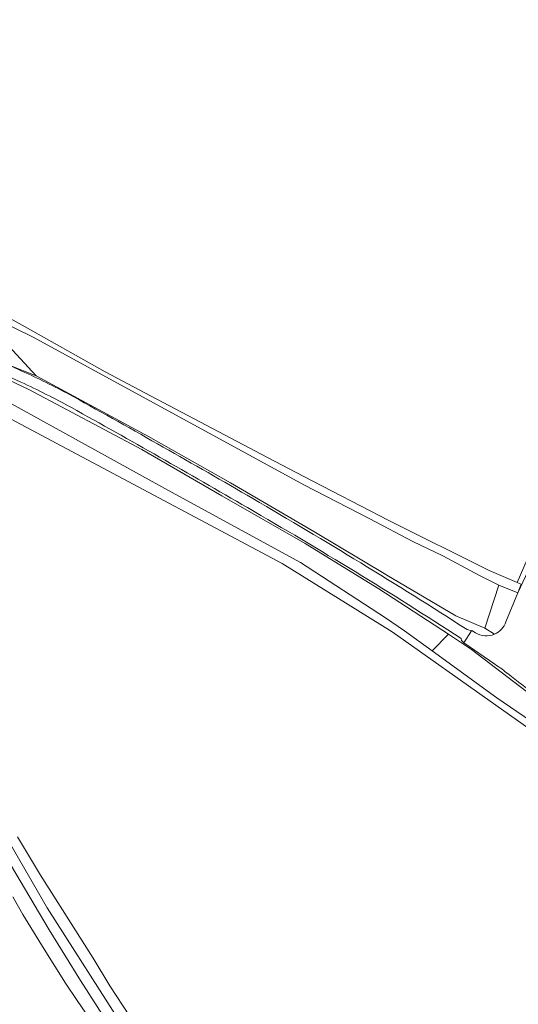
# Model space of a CAD drawing. Extents: x 184422 to 188298, y 343471 to 350189.
# Tile 225 of 256: x 186302 to 186422, y 347897 to 348133. Entities that reach past the tile are written whole.
import ezdxf

# ---------------------------------------------------------------- set-up
doc = ezdxf.new("R2010")
doc.units = 0
for name, color, linetype, lineweight in [('B-WA-GR-BEPLANTING_CULTUUR_BOSPLANTSOEN-GV', 252, 'Continuous', 18), ('B-WA-GR-BOUWLAND-GV', 252, 'Continuous', 13), ('B-WA-GR-GRAS-GV', 252, 'Continuous', 13), ('B-WA-GR-GROENVOORZIENING-GV', 252, 'Continuous', 18), ('B-WA-OG-TERREIN_CULTUURSCHEIDING-GV', 252, 'Continuous', 18), ('B-WA-OG-WEG-GV', 252, 'Continuous', 18), ('B-WA-VH-VERHARDING_BETONSTRAATSTEEN-GV', 252, 'Continuous', 18), ('B-WA-VH-VERHARDING_HALFVERHARDING_GRIND-GV', 252, 'Continuous', 18)]:
    doc.layers.add(name, color=color, linetype=linetype, lineweight=lineweight)

msp = doc.modelspace()

# ---------------------------------------------------------------- linework, layer by layer
at = {"layer": 'B-WA-GR-BEPLANTING_CULTUUR_BOSPLANTSOEN-GV', "flags": 128}
for points in [[(186405.254, 347985.651), (186388.532, 347996.537), (186382.933, 348000), (186370.852, 348007.472), (186350.774, 348018.955), (186331.589, 348030.077), (186304.376, 348044.529), (186282.344, 348054.911), (186267.474, 348061.607), (186258.517, 348065.42), (186249.232, 348065.558), (186240.071, 348063.986), (186265.9, 348054.762), (186268.681, 348055.72), (186272.451, 348054.331), (186277.611, 348051.949), (186290.113, 348045.798), (186300.233, 348041.035), (186338.73, 348019.802), (186369.686, 348002.935), (186390.125, 347989.64), (186394.689, 347986.465), (186401.339, 347981.656)], [(186405.254, 347985.651), (186388.532, 347996.537), (186382.933, 348000), (186370.852, 348007.472), (186350.774, 348018.955), (186331.589, 348030.077), (186304.376, 348044.529), (186282.344, 348054.911), (186267.474, 348061.607), (186258.517, 348065.42), (186249.232, 348065.558), (186240.071, 348063.986), (186265.9, 348054.762), (186268.681, 348055.72), (186272.451, 348054.331), (186277.611, 348051.949), (186290.113, 348045.798), (186300.233, 348041.035), (186338.73, 348019.802), (186369.686, 348002.935), (186390.125, 347989.64), (186394.689, 347986.465), (186401.339, 347981.656)], [(186405.254, 347985.651), (186388.532, 347996.537), (186382.933, 348000), (186370.852, 348007.472), (186350.774, 348018.955), (186331.589, 348030.077), (186304.376, 348044.529), (186282.344, 348054.911), (186267.474, 348061.607), (186258.517, 348065.42), (186249.232, 348065.558), (186240.071, 348063.986), (186265.9, 348054.762), (186268.681, 348055.72), (186272.451, 348054.331), (186277.611, 348051.949), (186290.113, 348045.798), (186300.233, 348041.035), (186338.73, 348019.802), (186369.686, 348002.935), (186390.125, 347989.64), (186394.689, 347986.465), (186401.339, 347981.656)], [(186414.037, 347987.132), (186417.36, 347997.462), (186412.754, 347999.773), (186403.887, 348004.494), (186396.675, 348007.936), (186386.349, 348013.377), (186370.549, 348021.612), (186305.431, 348057.058), (186291.056, 348064.089), (186306.209, 348047.807), (186333.173, 348033.189), (186352.909, 348022.057), (186372.891, 348010.377), (186390.254, 348000), (186390.487, 347999.861), (186407.072, 347990.103)], [(186414.037, 347987.132), (186417.36, 347997.462), (186412.754, 347999.773), (186403.887, 348004.494), (186396.675, 348007.936), (186386.349, 348013.377), (186370.549, 348021.612), (186305.431, 348057.058), (186291.056, 348064.089), (186306.209, 348047.807), (186333.173, 348033.189), (186352.909, 348022.057), (186372.891, 348010.377), (186390.254, 348000), (186390.487, 347999.861), (186407.072, 347990.103)], [(186414.037, 347987.132), (186417.36, 347997.462), (186412.754, 347999.773), (186403.887, 348004.494), (186396.675, 348007.936), (186386.349, 348013.377), (186370.549, 348021.612), (186305.431, 348057.058), (186291.056, 348064.089), (186306.209, 348047.807), (186333.173, 348033.189), (186352.909, 348022.057), (186372.891, 348010.377), (186390.254, 348000), (186390.487, 347999.861), (186407.072, 347990.103)], [(186401.339, 347981.656), (186416.914, 347970.391), (186436.361, 347957.096), (186449.972, 347948.818), (186450.237, 347948.657), (186453.124, 347953.645), (186450.466, 347955.322), (186429.811, 347967.501), (186410.822, 347982.026), (186405.254, 347985.651)], [(186401.339, 347981.656), (186416.914, 347970.391), (186436.361, 347957.096), (186449.972, 347948.818), (186450.237, 347948.657), (186453.124, 347953.645), (186450.466, 347955.322), (186429.811, 347967.501), (186410.822, 347982.026), (186405.254, 347985.651)], [(186401.339, 347981.656), (186416.914, 347970.391), (186436.361, 347957.096), (186449.972, 347948.818), (186450.237, 347948.657), (186453.124, 347953.645), (186450.466, 347955.322), (186429.811, 347967.501), (186410.822, 347982.026), (186405.254, 347985.651)]]:
    msp.add_lwpolyline(points, close=True, dxfattribs=at)
at = {"layer": 'B-WA-GR-BOUWLAND-GV', "flags": 128}
for points in [[(186299.893, 348061.531), (186302.824, 348059.926), (186322.788, 348048.736), (186332.327, 348043.667), (186361.764, 348028.129), (186370.516, 348023.572), (186390.938, 348012.984), (186415.097, 348000.998), (186421.815, 347998.087), (186427.414, 348011.009), (186434.51, 348026.199), (186444.256, 348049.046), (186452.923, 348070.042), (186456.895, 348079.984), (186458.822, 348084.328), (186470.383, 348114.547), (186474.013, 348124.755), (186479.487, 348142.494)], [(186299.893, 348061.531), (186302.824, 348059.926), (186322.788, 348048.736), (186332.327, 348043.667), (186361.764, 348028.129), (186370.516, 348023.572), (186390.938, 348012.984), (186415.097, 348000.998), (186421.815, 347998.087), (186427.414, 348011.009), (186434.51, 348026.199), (186444.256, 348049.046), (186452.923, 348070.042), (186456.895, 348079.984), (186458.822, 348084.328), (186470.383, 348114.547), (186474.013, 348124.755), (186479.487, 348142.494)], [(186299.893, 348061.531), (186302.824, 348059.926), (186322.788, 348048.736), (186332.327, 348043.667), (186361.764, 348028.129), (186370.516, 348023.572), (186390.938, 348012.984), (186415.097, 348000.998), (186421.815, 347998.087), (186427.414, 348011.009), (186434.51, 348026.199), (186444.256, 348049.046), (186452.923, 348070.042), (186456.895, 348079.984), (186458.822, 348084.328), (186470.383, 348114.547), (186474.013, 348124.755), (186479.487, 348142.494)], [(186536.868, 347895.53), (186524.683, 347903.164), (186515.645, 347908.282), (186492.093, 347922.073), (186452.479, 347944.849), (186441.606, 347950.957), (186391.776, 347986.271), (186365.301, 348002.694), (186274.033, 348051.195)], [(186536.868, 347895.53), (186524.683, 347903.164), (186515.645, 347908.282), (186492.093, 347922.073), (186452.479, 347944.849), (186441.606, 347950.957), (186391.776, 347986.271), (186365.301, 348002.694), (186274.033, 348051.195)], [(186536.868, 347895.53), (186524.683, 347903.164), (186515.645, 347908.282), (186492.093, 347922.073), (186452.479, 347944.849), (186441.606, 347950.957), (186391.776, 347986.271), (186365.301, 348002.694), (186274.033, 348051.195)], [(186301.681, 347936.917), (186307.182, 347927.77), (186319.861, 347907.786), (186323.847, 347901.137), (186333.369, 347886.691)], [(186301.681, 347936.917), (186307.182, 347927.77), (186319.861, 347907.786), (186323.847, 347901.137), (186333.369, 347886.691)], [(186301.681, 347936.917), (186307.182, 347927.77), (186319.861, 347907.786), (186323.847, 347901.137), (186333.369, 347886.691)]]:
    msp.add_lwpolyline(points, dxfattribs=at)
at = {"layer": 'B-WA-GR-GRAS-GV', "flags": 128}
msp.add_lwpolyline([(186316.466, 347802.798), (186316.256, 347802.67), (186321.951, 347793.302), (186324.201, 347789.407), (186324.573, 347788.832), (186366.801, 347814.848), (186360.891, 347825.546), (186350.525, 347844.311), (186330.542, 347875.651), (186323.998, 347885.917), (186323.128, 347887.195), (186316.059, 347897.579), (186313.224, 347901.743), (186308.128, 347909.976), (186302.975, 347918.302), (186300.527, 347922.544)], dxfattribs=at)
msp.add_lwpolyline([(186316.466, 347802.798), (186316.256, 347802.67), (186321.951, 347793.302), (186324.201, 347789.407), (186324.573, 347788.832), (186366.801, 347814.848), (186360.891, 347825.546), (186350.525, 347844.311), (186330.542, 347875.651), (186323.998, 347885.917), (186323.128, 347887.195), (186316.059, 347897.579), (186313.224, 347901.743), (186308.128, 347909.976), (186302.975, 347918.302), (186300.527, 347922.544)], dxfattribs=at)
msp.add_lwpolyline([(186316.466, 347802.798), (186316.256, 347802.67), (186321.951, 347793.302), (186324.201, 347789.407), (186324.573, 347788.832), (186366.801, 347814.848), (186360.891, 347825.546), (186350.525, 347844.311), (186330.542, 347875.651), (186323.998, 347885.917), (186323.128, 347887.195), (186316.059, 347897.579), (186313.224, 347901.743), (186308.128, 347909.976), (186302.975, 347918.302), (186300.527, 347922.544)], dxfattribs=at)
at = {"layer": 'B-WA-GR-GROENVOORZIENING-GV', "flags": 128}
for points in [[(186291.056, 348064.089), (186305.431, 348057.058), (186370.549, 348021.612), (186386.349, 348013.377), (186396.675, 348007.936), (186403.887, 348004.494), (186412.754, 347999.773), (186417.36, 347997.462), (186421.964, 347995.581), (186422.762, 347997.695), (186421.965, 347998.022), (186421.815, 347998.087), (186415.097, 348000.998), (186390.938, 348012.984), (186370.516, 348023.572), (186361.764, 348028.129), (186332.327, 348043.667), (186322.788, 348048.736), (186302.824, 348059.926), (186299.893, 348061.531)], [(186291.056, 348064.089), (186305.431, 348057.058), (186370.549, 348021.612), (186386.349, 348013.377), (186396.675, 348007.936), (186403.887, 348004.494), (186412.754, 347999.773), (186417.36, 347997.462), (186421.964, 347995.581), (186422.762, 347997.695), (186421.965, 347998.022), (186421.815, 347998.087), (186415.097, 348000.998), (186390.938, 348012.984), (186370.516, 348023.572), (186361.764, 348028.129), (186332.327, 348043.667), (186322.788, 348048.736), (186302.824, 348059.926), (186299.893, 348061.531)], [(186291.056, 348064.089), (186305.431, 348057.058), (186370.549, 348021.612), (186386.349, 348013.377), (186396.675, 348007.936), (186403.887, 348004.494), (186412.754, 347999.773), (186417.36, 347997.462), (186421.964, 347995.581), (186422.762, 347997.695), (186421.965, 347998.022), (186421.815, 347998.087), (186415.097, 348000.998), (186390.938, 348012.984), (186370.516, 348023.572), (186361.764, 348028.129), (186332.327, 348043.667), (186322.788, 348048.736), (186302.824, 348059.926), (186299.893, 348061.531)], [(186417.36, 347997.462), (186414.037, 347987.132), (186416.328, 347985.664)], [(186417.36, 347997.462), (186414.037, 347987.132), (186416.328, 347985.664)], [(186417.36, 347997.462), (186414.037, 347987.132), (186416.328, 347985.664)], [(186419.067, 347988.649), (186421.964, 347995.581), (186417.36, 347997.462)], [(186419.067, 347988.649), (186421.964, 347995.581), (186417.36, 347997.462)], [(186419.067, 347988.649), (186421.964, 347995.581), (186417.36, 347997.462)]]:
    msp.add_lwpolyline(points, dxfattribs=at)
at = {"layer": 'B-WA-GR-GROENVOORZIENING-GV'}
msp.add_lwpolyline([(186416.328, 347985.664, 0.2141807), (186419.067, 347988.649)], format="xyb", dxfattribs=at)
msp.add_lwpolyline([(186416.328, 347985.664, 0.2141807), (186419.067, 347988.649)], format="xyb", dxfattribs=at)
msp.add_lwpolyline([(186416.328, 347985.664, 0.2141807), (186419.067, 347988.649)], format="xyb", dxfattribs=at)
at = {"layer": 'B-WA-OG-TERREIN_CULTUURSCHEIDING-GV', "flags": 128}
for points in [[(186299.656, 348050.373), (186306.209, 348047.807), (186291.056, 348064.089)], [(186299.656, 348050.373), (186306.209, 348047.807), (186291.056, 348064.089)], [(186299.656, 348050.373), (186306.209, 348047.807), (186291.056, 348064.089)], [(186274.033, 348051.195), (186365.301, 348002.694), (186391.776, 347986.271), (186441.606, 347950.957), (186452.479, 347944.849), (186492.093, 347922.073), (186515.645, 347908.282), (186524.683, 347903.164), (186536.868, 347895.53)], [(186274.033, 348051.195), (186365.301, 348002.694), (186391.776, 347986.271), (186441.606, 347950.957), (186452.479, 347944.849), (186492.093, 347922.073), (186515.645, 347908.282), (186524.683, 347903.164), (186536.868, 347895.53)], [(186274.033, 348051.195), (186365.301, 348002.694), (186391.776, 347986.271), (186441.606, 347950.957), (186452.479, 347944.849), (186492.093, 347922.073), (186515.645, 347908.282), (186524.683, 347903.164), (186536.868, 347895.53)], [(186541.93, 347893.398), (186536.969, 347896.771), (186536.39, 347897.103), (186533.98, 347898.485), (186493.71, 347921.576), (186470.294, 347936.459), (186450.237, 347948.657), (186449.972, 347948.818), (186436.361, 347957.096), (186416.914, 347970.391), (186401.339, 347981.656), (186394.689, 347986.465), (186390.125, 347989.64), (186369.686, 348002.935), (186338.73, 348019.802), (186300.233, 348041.035)], [(186541.93, 347893.398), (186536.969, 347896.771), (186536.39, 347897.103), (186533.98, 347898.485), (186493.71, 347921.576), (186470.294, 347936.459), (186450.237, 347948.657), (186449.972, 347948.818), (186436.361, 347957.096), (186416.914, 347970.391), (186401.339, 347981.656), (186394.689, 347986.465), (186390.125, 347989.64), (186369.686, 348002.935), (186338.73, 348019.802), (186300.233, 348041.035)], [(186541.93, 347893.398), (186536.969, 347896.771), (186536.39, 347897.103), (186533.98, 347898.485), (186493.71, 347921.576), (186470.294, 347936.459), (186450.237, 347948.657), (186449.972, 347948.818), (186436.361, 347957.096), (186416.914, 347970.391), (186401.339, 347981.656), (186394.689, 347986.465), (186390.125, 347989.64), (186369.686, 348002.935), (186338.73, 348019.802), (186300.233, 348041.035)]]:
    msp.add_lwpolyline(points, dxfattribs=at)
at = {"layer": 'B-WA-OG-WEG-GV', "flags": 128}
for points in [[(186302.477, 348046.269), (186264.576, 348063.777)], [(186302.477, 348046.269), (186264.576, 348063.777)], [(186302.477, 348046.269), (186264.576, 348063.777)], [(186282.344, 348054.911), (186304.376, 348044.529), (186331.589, 348030.077), (186350.774, 348018.955), (186370.852, 348007.472), (186382.933, 348000), (186388.532, 347996.537), (186405.254, 347985.651), (186410.822, 347982.026), (186429.811, 347967.501), (186450.466, 347955.322), (186453.124, 347953.645), (186465.081, 347946.101), (186479.638, 347936.497), (186495.09, 347927.87), (186509.908, 347918.705), (186524.633, 347910.386), (186529.404, 347906.602), (186530.15, 347908.657)], [(186282.344, 348054.911), (186304.376, 348044.529), (186331.589, 348030.077), (186350.774, 348018.955), (186370.852, 348007.472), (186382.933, 348000), (186388.532, 347996.537), (186405.254, 347985.651), (186410.822, 347982.026), (186429.811, 347967.501), (186450.466, 347955.322), (186453.124, 347953.645), (186465.081, 347946.101), (186479.638, 347936.497), (186495.09, 347927.87), (186509.908, 347918.705), (186524.633, 347910.386), (186529.404, 347906.602), (186530.15, 347908.657)], [(186282.344, 348054.911), (186304.376, 348044.529), (186331.589, 348030.077), (186350.774, 348018.955), (186370.852, 348007.472), (186382.933, 348000), (186388.532, 347996.537), (186405.254, 347985.651), (186410.822, 347982.026), (186429.811, 347967.501), (186450.466, 347955.322), (186453.124, 347953.645), (186465.081, 347946.101), (186479.638, 347936.497), (186495.09, 347927.87), (186509.908, 347918.705), (186524.633, 347910.386), (186529.404, 347906.602), (186530.15, 347908.657)], [(186414.037, 347987.132), (186407.072, 347990.103), (186390.487, 347999.861), (186390.254, 348000), (186372.891, 348010.377), (186352.909, 348022.057), (186333.173, 348033.189), (186306.209, 348047.807), (186299.656, 348050.373), (186303.479, 348048.605)], [(186414.037, 347987.132), (186407.072, 347990.103), (186390.487, 347999.861), (186390.254, 348000), (186372.891, 348010.377), (186352.909, 348022.057), (186333.173, 348033.189), (186306.209, 348047.807), (186299.656, 348050.373), (186303.479, 348048.605)], [(186414.037, 347987.132), (186407.072, 347990.103), (186390.487, 347999.861), (186390.254, 348000), (186372.891, 348010.377), (186352.909, 348022.057), (186333.173, 348033.189), (186306.209, 348047.807), (186299.656, 348050.373), (186303.479, 348048.605)], [(186256.551, 348010.228), (186267.258, 347992.033), (186289.624, 347953.027), (186308.832, 347919.905), (186327.638, 347890.389), (186346.401, 347861.709), (186361.053, 347838.416), (186370.796, 347822.028)], [(186256.551, 348010.228), (186267.258, 347992.033), (186289.624, 347953.027), (186308.832, 347919.905), (186327.638, 347890.389), (186346.401, 347861.709), (186361.053, 347838.416), (186370.796, 347822.028)], [(186256.551, 348010.228), (186267.258, 347992.033), (186289.624, 347953.027), (186308.832, 347919.905), (186327.638, 347890.389), (186346.401, 347861.709), (186361.053, 347838.416), (186370.796, 347822.028)], [(186427.414, 348011.009), (186421.815, 347998.087), (186421.965, 347998.022), (186422.762, 347997.695), (186421.964, 347995.581), (186426.853, 348006.026)], [(186427.414, 348011.009), (186421.815, 347998.087), (186421.965, 347998.022), (186422.762, 347997.695), (186421.964, 347995.581), (186426.853, 348006.026)], [(186427.414, 348011.009), (186421.815, 347998.087), (186421.965, 347998.022), (186422.762, 347997.695), (186421.964, 347995.581), (186426.853, 348006.026)], [(186370, 347816.769), (186361.824, 347832.015), (186338.303, 347869.603), (186326.144, 347887.952), (186316.848, 347902.399), (186309.313, 347914.605), (186296.555, 347935.981), (186280.237, 347964.978), (186262.703, 347994.409)], [(186370, 347816.769), (186361.824, 347832.015), (186338.303, 347869.603), (186326.144, 347887.952), (186316.848, 347902.399), (186309.313, 347914.605), (186296.555, 347935.981), (186280.237, 347964.978), (186262.703, 347994.409)], [(186370, 347816.769), (186361.824, 347832.015), (186338.303, 347869.603), (186326.144, 347887.952), (186316.848, 347902.399), (186309.313, 347914.605), (186296.555, 347935.981), (186280.237, 347964.978), (186262.703, 347994.409)], [(186409.782, 347986.774), (186410.824, 347986.473), (186410.859, 347986.563), (186411.755, 347986.012)], [(186409.782, 347986.774), (186410.824, 347986.473), (186410.859, 347986.563), (186411.755, 347986.012)], [(186409.782, 347986.774), (186410.824, 347986.473), (186410.859, 347986.563), (186411.755, 347986.012)], [(186416.328, 347985.664), (186414.037, 347987.132)], [(186416.328, 347985.664), (186414.037, 347987.132)], [(186416.328, 347985.664), (186414.037, 347987.132)], [(186416.44, 347978.456), (186408.938, 347983.601), (186408.368, 347984.131), (186408.318, 347984.654)], [(186416.44, 347978.456), (186408.938, 347983.601), (186408.368, 347984.131), (186408.318, 347984.654)], [(186416.44, 347978.456), (186408.938, 347983.601), (186408.368, 347984.131), (186408.318, 347984.654)], [(186422.011, 347974.232), (186419.645, 347976.108)], [(186422.011, 347974.232), (186419.645, 347976.108)], [(186422.011, 347974.232), (186419.645, 347976.108)], [(186333.369, 347886.691), (186323.847, 347901.137), (186319.861, 347907.786), (186307.182, 347927.77), (186301.681, 347936.917)], [(186333.369, 347886.691), (186323.847, 347901.137), (186319.861, 347907.786), (186307.182, 347927.77), (186301.681, 347936.917)], [(186333.369, 347886.691), (186323.847, 347901.137), (186319.861, 347907.786), (186307.182, 347927.77), (186301.681, 347936.917)], [(186300.527, 347922.544), (186302.975, 347918.302), (186308.128, 347909.976), (186313.224, 347901.743), (186316.059, 347897.579), (186323.128, 347887.195), (186323.998, 347885.917), (186330.542, 347875.651), (186350.525, 347844.311), (186360.891, 347825.546), (186366.801, 347814.848), (186368.845, 347809.994)], [(186300.527, 347922.544), (186302.975, 347918.302), (186308.128, 347909.976), (186313.224, 347901.743), (186316.059, 347897.579), (186323.128, 347887.195), (186323.998, 347885.917), (186330.542, 347875.651), (186350.525, 347844.311), (186360.891, 347825.546), (186366.801, 347814.848), (186368.845, 347809.994)], [(186300.527, 347922.544), (186302.975, 347918.302), (186308.128, 347909.976), (186313.224, 347901.743), (186316.059, 347897.579), (186323.128, 347887.195), (186323.998, 347885.917), (186330.542, 347875.651), (186350.525, 347844.311), (186360.891, 347825.546), (186366.801, 347814.848), (186368.845, 347809.994)]]:
    msp.add_lwpolyline(points, dxfattribs=at)
at = {"layer": 'B-WA-OG-WEG-GV'}
for points in [[(186303.479, 348048.605, -0.0159195), (186315.031, 348042.814)], [(186303.479, 348048.605, -0.0159195), (186315.031, 348042.814)], [(186303.479, 348048.605, -0.0159195), (186315.031, 348042.814)], [(186314.635, 348040.153, 0.0192553), (186302.477, 348046.269)], [(186314.635, 348040.153, 0.0192553), (186302.477, 348046.269)], [(186314.635, 348040.153, 0.0192553), (186302.477, 348046.269)], [(186315.031, 348042.814, -0.004988), (186358.236, 348018.286)], [(186315.031, 348042.814, -0.004988), (186358.236, 348018.286)], [(186315.031, 348042.814, -0.004988), (186358.236, 348018.286)], [(186356.929, 348016.087, 0.0057655), (186314.635, 348040.153)], [(186356.929, 348016.087, 0.0057655), (186314.635, 348040.153)], [(186356.929, 348016.087, 0.0057655), (186314.635, 348040.153)], [(186358.236, 348018.286, -0.0106225), (186409.782, 347986.774)], [(186358.236, 348018.286, -0.0106225), (186409.782, 347986.774)], [(186358.236, 348018.286, -0.0106225), (186409.782, 347986.774)], [(186408.318, 347984.654, 0.0132668), (186356.929, 348016.087)], [(186408.318, 347984.654, 0.0132668), (186356.929, 348016.087)], [(186408.318, 347984.654, 0.0132668), (186356.929, 348016.087)], [(186411.755, 347986.012, 0.2457817), (186416.328, 347985.664)], [(186411.755, 347986.012, 0.2457817), (186416.328, 347985.664)], [(186411.755, 347986.012, 0.2457817), (186416.328, 347985.664)], [(186419.645, 347976.108, 0.0215014), (186416.44, 347978.456)], [(186419.645, 347976.108, 0.0215014), (186416.44, 347978.456)], [(186419.645, 347976.108, 0.0215014), (186416.44, 347978.456)], [(186425.264, 347971.834, -0.0048019), (186422.011, 347974.232)], [(186425.264, 347971.834, -0.0048019), (186422.011, 347974.232)], [(186425.264, 347971.834, -0.0048019), (186422.011, 347974.232)]]:
    msp.add_lwpolyline(points, format="xyb", dxfattribs=at)
at = {"layer": 'B-WA-VH-VERHARDING_BETONSTRAATSTEEN-GV', "flags": 128}
for points in [[(186424.094, 347990.764), (186425.956, 347995.409), (186426.716, 347997.246), (186428.508, 348001.276), (186428.441, 348001.31), (186430.299, 348004.285), (186429.945, 348004.45), (186426.853, 348006.026), (186421.964, 347995.581), (186419.067, 347988.649)], [(186424.094, 347990.764), (186425.956, 347995.409), (186426.716, 347997.246), (186428.508, 348001.276), (186428.441, 348001.31), (186430.299, 348004.285), (186429.945, 348004.45), (186426.853, 348006.026), (186421.964, 347995.581), (186419.067, 347988.649)], [(186424.094, 347990.764), (186425.956, 347995.409), (186426.716, 347997.246), (186428.508, 348001.276), (186428.441, 348001.31), (186430.299, 348004.285), (186429.945, 348004.45), (186426.853, 348006.026), (186421.964, 347995.581), (186419.067, 347988.649)], [(186411.755, 347986.012), (186410.859, 347986.563), (186410.824, 347986.473), (186408.938, 347983.601), (186416.44, 347978.456)], [(186411.755, 347986.012), (186410.859, 347986.563), (186410.824, 347986.473), (186408.938, 347983.601), (186416.44, 347978.456)], [(186411.755, 347986.012), (186410.859, 347986.563), (186410.824, 347986.473), (186408.938, 347983.601), (186416.44, 347978.456)], [(186419.645, 347976.108), (186422.011, 347974.232)], [(186419.645, 347976.108), (186422.011, 347974.232)], [(186419.645, 347976.108), (186422.011, 347974.232)]]:
    msp.add_lwpolyline(points, dxfattribs=at)
at = {"layer": 'B-WA-VH-VERHARDING_BETONSTRAATSTEEN-GV'}
for points in [[(186419.067, 347988.649, -0.2141807), (186416.328, 347985.664)], [(186419.067, 347988.649, -0.2141807), (186416.328, 347985.664)], [(186419.067, 347988.649, -0.2141807), (186416.328, 347985.664)], [(186416.328, 347985.664, -0.2457817), (186411.755, 347986.012)], [(186416.328, 347985.664, -0.2457817), (186411.755, 347986.012)], [(186416.328, 347985.664, -0.2457817), (186411.755, 347986.012)], [(186416.44, 347978.456, -0.0215014), (186419.645, 347976.108)], [(186416.44, 347978.456, -0.0215014), (186419.645, 347976.108)], [(186416.44, 347978.456, -0.0215014), (186419.645, 347976.108)], [(186422.011, 347974.232, 0.0048019), (186425.264, 347971.834)], [(186422.011, 347974.232, 0.0048019), (186425.264, 347971.834)], [(186422.011, 347974.232, 0.0048019), (186425.264, 347971.834)]]:
    msp.add_lwpolyline(points, format="xyb", dxfattribs=at)
at = {"layer": 'B-WA-VH-VERHARDING_HALFVERHARDING_GRIND-GV', "flags": 128}
for points in [[(186303.479, 348048.605), (186299.656, 348050.373), (186298.958, 348050.696), (186265.682, 348066.086)], [(186303.479, 348048.605), (186299.656, 348050.373), (186298.958, 348050.696), (186265.682, 348066.086)], [(186303.479, 348048.605), (186299.656, 348050.373), (186298.958, 348050.696), (186265.682, 348066.086)], [(186264.576, 348063.777), (186302.477, 348046.269)], [(186264.576, 348063.777), (186302.477, 348046.269)], [(186264.576, 348063.777), (186302.477, 348046.269)], [(186370.796, 347822.028), (186361.053, 347838.416), (186346.401, 347861.709), (186327.638, 347890.389), (186308.832, 347919.905), (186289.624, 347953.027), (186267.258, 347992.033), (186256.551, 348010.228)], [(186370.796, 347822.028), (186361.053, 347838.416), (186346.401, 347861.709), (186327.638, 347890.389), (186308.832, 347919.905), (186289.624, 347953.027), (186267.258, 347992.033), (186256.551, 348010.228)], [(186370.796, 347822.028), (186361.053, 347838.416), (186346.401, 347861.709), (186327.638, 347890.389), (186308.832, 347919.905), (186289.624, 347953.027), (186267.258, 347992.033), (186256.551, 348010.228)], [(186262.703, 347994.409), (186280.237, 347964.978), (186296.555, 347935.981), (186309.313, 347914.605), (186316.848, 347902.399), (186326.144, 347887.952), (186338.303, 347869.603), (186361.824, 347832.015), (186370, 347816.769)], [(186262.703, 347994.409), (186280.237, 347964.978), (186296.555, 347935.981), (186309.313, 347914.605), (186316.848, 347902.399), (186326.144, 347887.952), (186338.303, 347869.603), (186361.824, 347832.015), (186370, 347816.769)], [(186262.703, 347994.409), (186280.237, 347964.978), (186296.555, 347935.981), (186309.313, 347914.605), (186316.848, 347902.399), (186326.144, 347887.952), (186338.303, 347869.603), (186361.824, 347832.015), (186370, 347816.769)], [(186408.318, 347984.654), (186408.368, 347984.131), (186408.938, 347983.601), (186410.824, 347986.473), (186409.782, 347986.774)], [(186408.318, 347984.654), (186408.368, 347984.131), (186408.938, 347983.601), (186410.824, 347986.473), (186409.782, 347986.774)], [(186408.318, 347984.654), (186408.368, 347984.131), (186408.938, 347983.601), (186410.824, 347986.473), (186409.782, 347986.774)]]:
    msp.add_lwpolyline(points, dxfattribs=at)
at = {"layer": 'B-WA-VH-VERHARDING_HALFVERHARDING_GRIND-GV'}
for points in [[(186315.031, 348042.814, 0.0159195), (186303.479, 348048.605)], [(186315.031, 348042.814, 0.0159195), (186303.479, 348048.605)], [(186315.031, 348042.814, 0.0159195), (186303.479, 348048.605)], [(186302.477, 348046.269, -0.0192553), (186314.635, 348040.153)], [(186302.477, 348046.269, -0.0192553), (186314.635, 348040.153)], [(186302.477, 348046.269, -0.0192553), (186314.635, 348040.153)], [(186358.236, 348018.286, 0.004988), (186315.031, 348042.814)], [(186358.236, 348018.286, 0.004988), (186315.031, 348042.814)], [(186358.236, 348018.286, 0.004988), (186315.031, 348042.814)], [(186314.635, 348040.153, -0.0057655), (186356.929, 348016.087)], [(186314.635, 348040.153, -0.0057655), (186356.929, 348016.087)], [(186314.635, 348040.153, -0.0057655), (186356.929, 348016.087)], [(186409.782, 347986.774, 0.0106225), (186358.236, 348018.286)], [(186409.782, 347986.774, 0.0106225), (186358.236, 348018.286)], [(186409.782, 347986.774, 0.0106225), (186358.236, 348018.286)], [(186356.929, 348016.087, -0.0132668), (186408.318, 347984.654)], [(186356.929, 348016.087, -0.0132668), (186408.318, 347984.654)], [(186356.929, 348016.087, -0.0132668), (186408.318, 347984.654)]]:
    msp.add_lwpolyline(points, format="xyb", dxfattribs=at)

doc.saveas('drawing.dxf')
